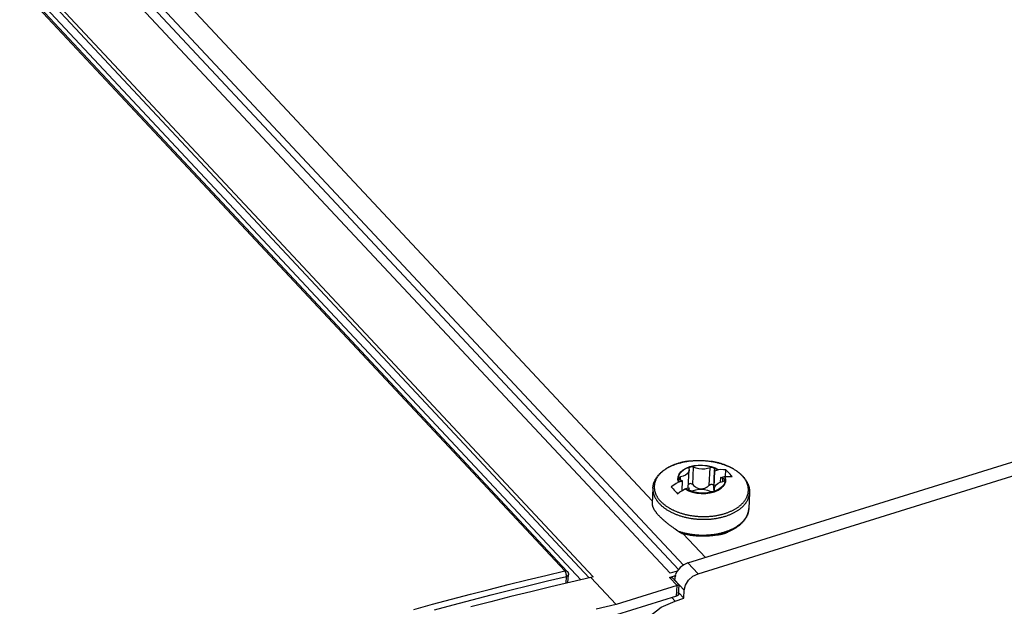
# Model space of a CAD drawing. Extents: x 0 to 594, y 0 to 420.
# Tile 93 of 157: x 495 to 514, y 139 to 151. Entities that reach past the tile are written whole.
import ezdxf

# ---------------------------------------------------------------- set-up
doc = ezdxf.new("R2010")
doc.units = 0
doc.header["$LTSCALE"] = 32.67
doc.layers.get('0').update_dxf_attribs({"linetype": 'CONTINUOUS'})

msp = doc.modelspace()

# ---------------------------------------------------------------- linework, layer by layer
at = {"color": 7, "linetype": 'CONTINUOUS'}
for p, q in [((449.303, 202.367), (507.841, 139.822)), ((449.744, 202.331), (508.098, 139.983)), ((449.577, 202.322), (508.003, 139.897)), ((451.647, 200.91), (507.488, 141.246)), ((506.326, 139.756), (460.938, 188.25)), ((506.25, 139.735), (460.934, 188.153)), ((505.771, 139.87), (460.804, 187.915)), ((505.821, 139.858), (460.853, 187.903)), ((461.115, 187.747), (506.087, 139.697)), ((508.188, 140.027), (515.123, 142.18)), ((508.194, 141.5), (508.21, 141.849)), ((508.201, 142.023), (508.217, 142.025)), ((508.208, 141.88), (508.21, 141.849)), ((508.217, 142.025), (508.233, 142.027)), ((508.233, 142.027), (508.25, 142.029)), ((508.249, 142.028), (508.266, 142.03)), ((508.264, 142.03), (508.282, 142.031)), ((508.28, 142.031), (508.298, 142.033)), ((508.282, 141.561), (508.298, 141.902)), ((508.297, 142.033), (508.315, 142.034)), ((508.313, 142.034), (508.331, 142.035)), ((508.329, 142.034), (508.348, 142.035)), ((508.345, 142.035), (508.364, 142.036)), ((508.361, 142.036), (508.381, 142.036)), ((508.377, 142.036), (508.397, 142.036)), ((508.387, 139.814), (515.322, 141.968)), ((508.394, 142.036), (508.414, 142.036)), ((508.41, 142.036), (508.43, 142.036)), ((508.426, 142.036), (508.447, 142.036)), ((508.443, 142.036), (508.463, 142.035)), ((508.459, 142.035), (508.48, 142.034)), ((508.475, 142.035), (508.496, 142.033)), ((508.492, 142.034), (508.513, 142.032)), ((508.508, 142.033), (508.529, 142.031)), ((508.524, 142.032), (508.546, 142.03)), ((508.54, 142.03), (508.562, 142.028)), ((508.557, 142.029), (508.578, 142.026)), ((508.573, 142.027), (508.595, 142.024)), ((508.589, 142.025), (508.611, 142.022)), ((508.605, 142.023), (508.627, 142.02)), ((508.607, 141.55), (508.623, 141.892)), ((508.71, 141.831), (508.781, 141.853)), ((508.713, 141.858), (508.713, 141.862)), ((508.788, 141.854), (508.781, 141.853)), ((508.789, 141.854), (508.788, 141.854)), ((508.926, 141.721), (508.932, 141.851)), ((508.042, 141.651), (508.045, 141.712)), ((508.694, 141.488), (508.71, 141.841)), ((508.71, 141.831), (508.695, 141.51)), ((508.71, 141.831), (508.71, 141.841)), ((508.83, 141.611), (508.835, 141.699)), ((508.835, 141.699), (508.905, 141.721)), ((508.872, 141.623), (508.875, 141.685)), ((508.905, 141.721), (508.912, 141.721)), ((508.912, 141.721), (508.913, 141.721)), ((507.5, 141.491), (507.486, 141.189)), ((508.007, 141.611), (508.006, 141.61)), ((508.014, 141.615), (508.007, 141.611)), ((508.014, 141.615), (508.084, 141.637)), ((508.075, 141.445), (508.084, 141.637)), ((508.13, 141.478), (508.131, 141.478)), ((508.131, 141.478), (508.138, 141.482)), ((508.138, 141.482), (508.208, 141.504)), ((508.206, 141.47), (508.206, 141.478)), ((508.206, 141.478), (508.206, 141.474)), ((508.207, 141.466), (508.209, 141.495)), ((508.208, 141.504), (508.209, 141.495)), ((508.695, 141.51), (508.717, 141.517)), ((508.707, 141.444), (508.709, 141.486)), ((508.711, 141.456), (508.709, 141.486)), ((508.71, 141.451), (508.711, 141.461)), ((509.398, 141.401), (509.383, 141.092)), ((507.913, 140.709), (507.937, 140.692)), ((507.937, 140.692), (507.962, 140.674)), ((507.962, 140.674), (507.987, 140.657)), ((507.987, 140.657), (508.005, 140.645)), ((508.097, 140.596), (508.53, 140.133)), ((508.91, 140.612), (508.91, 140.607)), ((508.188, 140.027), (508.387, 139.814)), ((505.796, 139.629), (505.802, 139.761)), ((505.834, 139.638), (505.842, 139.8)), ((506.326, 139.756), (506.282, 139.742)), ((506.282, 139.742), (506.779, 139.211)), ((507.827, 139.742), (507.945, 139.779)), ((507.976, 139.583), (507.827, 139.742)), ((507.975, 139.864), (507.841, 139.822)), ((508.014, 139.591), (507.882, 139.733)), ((507.936, 139.79), (507.945, 139.779)), ((507.979, 139.584), (506.779, 139.211)), ((507.927, 139.694), (507.926, 139.685)), ((508.116, 139.492), (507.927, 139.694)), ((507.966, 139.377), (507.976, 139.583)), ((507.981, 139.585), (507.979, 139.584)), ((507.984, 139.585), (507.981, 139.585)), ((507.99, 139.587), (507.988, 139.586)), ((507.992, 139.588), (507.99, 139.587)), ((507.994, 139.588), (507.992, 139.588)), ((507.996, 139.589), (507.994, 139.588)), ((508.006, 139.416), (508.014, 139.591)), ((508.014, 139.591), (508.014, 139.591)), ((507.966, 139.377), (495.11, 135.385)), ((507.87, 139.347), (507.935, 139.278)), ((508.007, 139.439), (508.108, 139.332)), ((508.108, 139.332), (508.116, 139.492)), ((507.935, 139.278), (508.108, 139.332))]:
    msp.add_line(p, q, dxfattribs=at)
for points in [[(507.5, 141.491), (507.501, 141.501), (507.501, 141.512), (507.503, 141.522), (507.504, 141.532), (507.506, 141.542), (507.508, 141.552), (507.51, 141.562), (507.513, 141.572), (507.515, 141.582), (507.519, 141.592), (507.522, 141.602), (507.526, 141.612), (507.529, 141.621), (507.534, 141.631), (507.538, 141.641), (507.543, 141.651), (507.548, 141.66), (507.553, 141.67), (507.559, 141.679), (507.565, 141.689), (507.571, 141.698), (507.578, 141.708), (507.584, 141.717), (507.591, 141.726), (507.599, 141.736), (507.606, 141.745), (507.614, 141.754), (507.622, 141.762), (507.631, 141.771), (507.639, 141.78), (507.648, 141.789), (507.657, 141.797), (507.667, 141.805), (507.676, 141.814), (507.686, 141.822), (507.696, 141.83), (507.707, 141.838), (507.717, 141.846), (507.728, 141.853), (507.739, 141.861), (507.751, 141.868), (507.762, 141.875), (507.774, 141.882), (507.786, 141.889), (507.798, 141.896), (507.81, 141.903), (507.823, 141.909), (507.835, 141.916), (507.848, 141.922), (507.861, 141.928), (507.875, 141.934), (507.888, 141.94), (507.902, 141.945), (507.915, 141.951), (507.929, 141.956), (507.943, 141.961), (507.958, 141.966), (507.972, 141.971), (507.986, 141.976), (508.001, 141.98), (508.016, 141.984), (508.031, 141.988), (508.046, 141.992), (508.061, 141.996), (508.076, 142), (508.091, 142.003), (508.107, 142.007), (508.122, 142.01), (508.138, 142.013), (508.154, 142.015), (508.169, 142.018), (508.185, 142.021), (508.201, 142.023)], [(508.201, 142.023), (508.185, 142.02), (508.17, 142.018), (508.154, 142.016), (508.139, 142.013), (508.124, 142.01), (508.108, 142.007), (508.093, 142.004), (508.078, 142), (508.064, 141.997), (508.049, 141.993), (508.034, 141.989), (508.02, 141.985), (508.005, 141.981), (507.991, 141.977), (507.977, 141.972), (507.963, 141.968), (507.949, 141.963), (507.936, 141.958), (507.922, 141.953), (507.909, 141.948), (507.896, 141.942), (507.883, 141.937), (507.87, 141.931), (507.858, 141.925), (507.845, 141.919), (507.833, 141.913), (507.821, 141.907), (507.809, 141.901), (507.797, 141.895), (507.786, 141.888), (507.775, 141.881), (507.764, 141.874), (507.753, 141.867), (507.742, 141.86), (507.732, 141.853), (507.722, 141.846), (507.712, 141.839), (507.702, 141.831), (507.693, 141.823), (507.684, 141.816), (507.675, 141.808), (507.666, 141.8), (507.657, 141.792), (507.649, 141.784), (507.641, 141.776), (507.633, 141.767), (507.626, 141.759), (507.619, 141.75), (507.612, 141.742), (507.605, 141.733), (507.599, 141.724), (507.592, 141.716), (507.587, 141.707), (507.581, 141.698), (507.576, 141.689), (507.57, 141.68), (507.566, 141.671), (507.561, 141.662), (507.557, 141.652), (507.553, 141.643), (507.549, 141.634), (507.546, 141.624), (507.543, 141.615), (507.54, 141.605), (507.537, 141.596), (507.535, 141.586), (507.533, 141.577), (507.531, 141.567), (507.53, 141.558), (507.529, 141.548), (507.528, 141.538), (507.527, 141.529), (507.527, 141.519), (507.527, 141.509), (507.527, 141.499), (507.528, 141.49), (507.529, 141.48), (507.53, 141.47), (507.531, 141.461), (507.533, 141.451), (507.535, 141.441), (507.537, 141.432), (507.54, 141.422), (507.543, 141.412), (507.546, 141.403), (507.549, 141.393), (507.553, 141.383), (507.557, 141.374), (507.561, 141.364), (507.566, 141.355), (507.57, 141.346), (507.576, 141.336), (507.581, 141.327), (507.587, 141.318), (507.592, 141.308), (507.599, 141.299), (507.605, 141.29), (507.612, 141.281), (507.619, 141.272), (507.626, 141.263), (507.633, 141.254), (507.641, 141.245), (507.649, 141.237)], [(508.006, 141.61), (507.992, 141.662), (507.994, 141.714), (508.013, 141.764), (508.047, 141.81), (508.095, 141.852), (508.155, 141.887), (508.226, 141.915), (508.305, 141.934), (508.39, 141.943), (508.477, 141.944), (508.563, 141.934), (508.645, 141.916), (508.722, 141.889), (508.789, 141.854)], [(508.007, 141.611), (507.993, 141.662), (507.996, 141.714), (508.014, 141.764), (508.048, 141.81), (508.096, 141.852), (508.156, 141.887), (508.227, 141.914), (508.306, 141.933), (508.39, 141.943), (508.476, 141.943), (508.562, 141.934), (508.645, 141.915), (508.721, 141.888), (508.788, 141.854)], [(508.014, 141.615), (508.001, 141.665), (508.003, 141.716), (508.022, 141.765), (508.055, 141.81), (508.102, 141.851), (508.162, 141.885), (508.231, 141.912), (508.308, 141.931), (508.391, 141.94), (508.476, 141.941), (508.56, 141.932), (508.64, 141.914), (508.715, 141.887), (508.781, 141.853)], [(508.21, 141.849), (508.209, 141.84), (508.198, 141.806), (508.174, 141.775), (508.14, 141.748), (508.096, 141.727), (508.045, 141.712)], [(508.298, 141.902), (508.283, 141.908), (508.267, 141.91), (508.251, 141.91), (508.236, 141.907), (508.223, 141.901), (508.213, 141.893), (508.208, 141.884), (508.208, 141.88)], [(508.623, 141.892), (508.573, 141.875), (508.518, 141.866), (508.46, 141.864), (508.403, 141.87), (508.348, 141.883), (508.298, 141.902)], [(508.621, 142.021), (508.644, 142.017), (508.66, 142.015), (508.676, 142.012), (508.692, 142.009), (508.708, 142.006), (508.724, 142.003), (508.74, 141.999), (508.755, 141.995), (508.771, 141.992), (508.787, 141.988), (508.802, 141.984), (508.817, 141.979), (508.833, 141.975), (508.848, 141.97), (508.863, 141.965), (508.878, 141.96), (508.892, 141.955), (508.907, 141.95), (508.922, 141.945), (508.936, 141.939), (508.95, 141.933), (508.964, 141.927), (508.978, 141.921), (508.992, 141.915), (509.005, 141.909), (509.019, 141.902), (509.032, 141.896), (509.045, 141.889), (509.058, 141.882), (509.071, 141.875), (509.083, 141.868), (509.096, 141.861), (509.108, 141.853), (509.12, 141.845), (509.132, 141.838), (509.143, 141.83), (509.155, 141.822), (509.166, 141.814), (509.177, 141.806), (509.187, 141.797), (509.198, 141.789), (509.208, 141.78), (509.218, 141.772), (509.228, 141.763), (509.237, 141.754), (509.246, 141.745), (509.255, 141.736), (509.264, 141.727)], [(508.706, 141.879), (508.696, 141.887), (508.683, 141.893), (508.668, 141.897), (508.652, 141.898), (508.637, 141.896), (508.623, 141.892)], [(509.252, 141.735), (509.244, 141.743), (509.236, 141.752), (509.227, 141.76), (509.218, 141.769), (509.209, 141.777), (509.199, 141.785), (509.19, 141.793), (509.18, 141.801), (509.17, 141.809), (509.159, 141.817), (509.149, 141.825), (509.138, 141.832), (509.127, 141.84), (509.116, 141.847), (509.104, 141.854), (509.092, 141.862), (509.081, 141.869), (509.069, 141.875), (509.056, 141.882), (509.044, 141.889), (509.031, 141.896), (509.019, 141.902), (509.006, 141.908), (508.993, 141.914), (508.979, 141.92), (508.966, 141.926), (508.952, 141.932), (508.938, 141.938), (508.924, 141.943), (508.91, 141.949), (508.896, 141.954), (508.882, 141.959), (508.867, 141.964), (508.853, 141.968), (508.838, 141.973), (508.823, 141.977), (508.808, 141.982), (508.793, 141.986), (508.778, 141.99), (508.763, 141.994), (508.747, 141.997), (508.732, 142.001), (508.716, 142.004), (508.7, 142.007), (508.685, 142.01), (508.669, 142.013), (508.653, 142.016), (508.637, 142.018)], [(508.713, 141.862), (508.713, 141.865), (508.711, 141.872), (508.706, 141.879)], [(508.71, 141.841), (508.711, 141.849), (508.713, 141.858)], [(508.932, 141.851), (508.883, 141.854), (508.835, 141.855), (508.789, 141.854)], [(508.995, 141.788), (508.974, 141.81), (508.953, 141.831), (508.932, 141.851)], [(507.649, 141.237), (507.657, 141.228), (507.666, 141.22), (507.675, 141.211), (507.683, 141.203), (507.693, 141.195), (507.702, 141.186), (507.712, 141.178), (507.722, 141.17), (507.732, 141.162), (507.742, 141.155), (507.752, 141.147), (507.763, 141.139), (507.774, 141.132), (507.785, 141.125), (507.797, 141.117), (507.808, 141.11), (507.82, 141.103), (507.832, 141.096), (507.844, 141.09), (507.856, 141.083), (507.869, 141.076), (507.882, 141.07), (507.895, 141.064), (507.908, 141.057), (507.921, 141.051), (507.934, 141.046), (507.948, 141.04), (507.961, 141.034), (507.975, 141.029), (507.989, 141.023), (508.003, 141.018), (508.018, 141.013), (508.032, 141.008), (508.047, 141.004), (508.061, 140.999), (508.076, 140.995), (508.091, 140.99), (508.106, 140.986), (508.121, 140.982), (508.136, 140.978), (508.152, 140.975), (508.167, 140.971), (508.183, 140.968), (508.198, 140.964), (508.214, 140.961), (508.229, 140.959), (508.245, 140.956), (508.261, 140.953), (508.277, 140.951), (508.293, 140.949), (508.309, 140.947), (508.325, 140.945), (508.341, 140.943), (508.357, 140.941), (508.373, 140.94), (508.39, 140.939), (508.406, 140.938), (508.422, 140.937), (508.438, 140.936), (508.455, 140.936), (508.471, 140.935), (508.487, 140.935), (508.503, 140.935), (508.519, 140.935), (508.536, 140.935), (508.552, 140.936), (508.568, 140.937), (508.584, 140.937), (508.6, 140.938), (508.616, 140.94), (508.632, 140.941), (508.648, 140.942), (508.664, 140.944), (508.679, 140.946), (508.695, 140.948), (508.711, 140.95), (508.726, 140.952), (508.742, 140.955), (508.757, 140.957), (508.772, 140.96), (508.788, 140.963), (508.803, 140.966), (508.818, 140.97), (508.832, 140.973), (508.847, 140.977), (508.862, 140.981), (508.876, 140.984), (508.891, 140.989), (508.905, 140.993), (508.919, 140.997), (508.933, 141.002), (508.946, 141.006), (508.96, 141.011), (508.974, 141.016), (508.987, 141.021), (509, 141.027), (509.013, 141.032), (509.026, 141.038), (509.038, 141.043), (509.051, 141.049), (509.063, 141.055), (509.075, 141.061), (509.087, 141.067), (509.098, 141.074), (509.11, 141.08), (509.121, 141.087), (509.132, 141.093), (509.143, 141.1), (509.154, 141.107), (509.164, 141.114), (509.174, 141.121), (509.184, 141.129), (509.194, 141.136), (509.203, 141.144), (509.213, 141.151), (509.222, 141.159), (509.23, 141.167), (509.239, 141.175), (509.247, 141.183), (509.255, 141.191), (509.263, 141.199), (509.271, 141.207), (509.278, 141.215), (509.285, 141.224), (509.292, 141.232), (509.299, 141.241), (509.305, 141.25), (509.311, 141.258), (509.317, 141.267), (509.322, 141.276), (509.327, 141.285), (509.332, 141.294), (509.337, 141.303), (509.341, 141.312), (509.346, 141.321), (509.349, 141.33), (509.353, 141.339), (509.356, 141.349), (509.359, 141.358), (509.362, 141.367), (509.365, 141.376), (509.367, 141.386), (509.369, 141.395), (509.371, 141.405), (509.372, 141.414), (509.373, 141.424), (509.374, 141.433), (509.374, 141.443), (509.375, 141.452), (509.375, 141.462), (509.374, 141.471), (509.374, 141.481), (509.373, 141.491), (509.372, 141.5), (509.371, 141.51), (509.369, 141.519), (509.367, 141.529), (509.365, 141.539), (509.362, 141.548), (509.359, 141.558), (509.356, 141.567), (509.353, 141.577), (509.349, 141.586), (509.345, 141.596), (509.341, 141.605), (509.337, 141.615), (509.332, 141.624), (509.327, 141.633), (509.322, 141.643), (509.316, 141.652), (509.31, 141.661), (509.304, 141.67), (509.298, 141.679), (509.293, 141.686), (509.287, 141.693), (509.283, 141.699), (509.278, 141.705), (509.274, 141.71), (509.271, 141.714), (509.268, 141.718), (509.265, 141.721), (509.262, 141.724), (509.259, 141.727), (509.257, 141.73), (509.254, 141.732), (509.252, 141.735)], [(508.045, 141.712), (508.031, 141.708), (508.02, 141.701), (508.013, 141.693), (508.01, 141.683)], [(508.01, 141.683), (508.011, 141.674), (508.017, 141.665)], [(508.017, 141.665), (508.024, 141.659), (508.034, 141.654), (508.044, 141.65)], [(508.13, 141.478), (508.199, 141.442), (508.278, 141.414), (508.362, 141.396), (508.451, 141.387), (508.54, 141.389), (508.627, 141.4), (508.708, 141.422), (508.779, 141.452), (508.838, 141.49), (508.882, 141.533), (508.91, 141.577), (508.925, 141.619), (508.928, 141.658), (508.923, 141.692), (508.913, 141.721)], [(508.912, 141.721), (508.925, 141.669), (508.923, 141.618), (508.905, 141.568), (508.871, 141.522), (508.823, 141.48), (508.763, 141.445), (508.692, 141.418), (508.613, 141.399), (508.529, 141.389), (508.442, 141.389), (508.356, 141.398), (508.274, 141.416), (508.198, 141.444), (508.131, 141.478)], [(508.905, 141.721), (508.918, 141.67), (508.915, 141.62), (508.897, 141.571), (508.864, 141.525), (508.817, 141.485), (508.757, 141.45), (508.688, 141.423), (508.61, 141.405), (508.528, 141.395), (508.443, 141.395), (508.359, 141.404), (508.279, 141.422), (508.204, 141.448), (508.138, 141.482)], [(508.875, 141.685), (508.861, 141.689), (508.848, 141.694), (508.835, 141.699)], [(508.874, 141.623), (508.888, 141.628), (508.899, 141.634), (508.906, 141.643), (508.909, 141.652)], [(508.902, 141.67), (508.894, 141.676), (508.885, 141.681), (508.875, 141.685)], [(508.909, 141.652), (508.908, 141.661), (508.902, 141.67)], [(508.913, 141.721), (508.944, 141.722), (508.974, 141.722), (509.003, 141.721), (509.031, 141.72), (509.057, 141.718)], [(509.057, 141.718), (509.036, 141.742), (509.015, 141.766), (508.995, 141.788)], [(509.264, 141.727), (509.273, 141.718), (509.281, 141.708), (509.289, 141.699), (509.296, 141.69), (509.304, 141.68), (509.311, 141.671), (509.318, 141.661), (509.324, 141.651), (509.33, 141.642), (509.336, 141.632), (509.342, 141.622), (509.348, 141.612), (509.353, 141.602), (509.358, 141.592), (509.362, 141.582), (509.367, 141.572), (509.371, 141.562), (509.374, 141.552), (509.378, 141.542), (509.381, 141.532), (509.384, 141.522), (509.387, 141.512), (509.389, 141.502), (509.391, 141.492), (509.393, 141.482), (509.395, 141.472), (509.396, 141.462), (509.397, 141.452), (509.398, 141.441), (509.398, 141.431), (509.398, 141.421), (509.398, 141.411), (509.398, 141.401)], [(507.5, 141.491), (507.5, 141.487), (507.5, 141.477), (507.5, 141.467), (507.5, 141.457), (507.501, 141.448), (507.502, 141.438), (507.503, 141.428), (507.504, 141.418), (507.506, 141.408), (507.508, 141.398), (507.511, 141.388), (507.514, 141.379), (507.516, 141.369), (507.52, 141.359), (507.523, 141.349), (507.527, 141.34), (507.531, 141.33), (507.536, 141.32), (507.54, 141.311), (507.545, 141.301), (507.55, 141.292), (507.556, 141.282), (507.562, 141.273), (507.568, 141.263), (507.574, 141.254), (507.581, 141.245), (507.587, 141.236), (507.594, 141.226), (507.602, 141.217), (507.609, 141.208), (507.617, 141.199), (507.625, 141.191)], [(508.006, 141.61), (507.958, 141.582), (507.908, 141.551), (507.857, 141.517)], [(507.857, 141.517), (507.878, 141.497), (507.899, 141.476), (507.92, 141.455)], [(507.982, 141.384), (508.03, 141.417), (508.08, 141.448), (508.13, 141.478)], [(508.044, 141.65), (508.058, 141.646), (508.071, 141.642), (508.084, 141.637)], [(508.282, 141.561), (508.266, 141.573), (508.25, 141.58), (508.234, 141.583), (508.219, 141.58), (508.206, 141.573), (508.197, 141.562), (508.197, 141.56)], [(508.209, 141.495), (508.208, 141.486), (508.206, 141.478)], [(508.206, 141.474), (508.206, 141.47), (508.208, 141.463), (508.213, 141.456)], [(508.282, 141.561), (508.3, 141.543), (508.318, 141.528), (508.335, 141.516), (508.352, 141.506), (508.368, 141.498), (508.384, 141.491), (508.401, 141.486), (508.417, 141.482), (508.434, 141.48), (508.45, 141.48), (508.467, 141.481), (508.484, 141.483), (508.5, 141.487), (508.517, 141.493), (508.534, 141.5), (508.551, 141.509), (508.569, 141.52), (508.588, 141.534), (508.607, 141.55)], [(508.296, 141.444), (508.346, 141.46), (508.401, 141.47), (508.458, 141.472), (508.516, 141.466), (508.571, 141.453), (508.621, 141.433)], [(508.607, 141.55), (508.609, 141.552), (508.61, 141.553), (508.612, 141.555), (508.614, 141.556), (508.616, 141.557), (508.617, 141.558), (508.619, 141.56), (508.621, 141.561), (508.623, 141.562), (508.625, 141.563), (508.627, 141.564), (508.629, 141.564), (508.631, 141.565), (508.633, 141.566), (508.634, 141.566), (508.636, 141.567), (508.638, 141.567), (508.64, 141.568), (508.642, 141.568), (508.644, 141.568), (508.646, 141.569), (508.648, 141.569), (508.649, 141.569), (508.651, 141.569), (508.653, 141.569), (508.655, 141.569), (508.657, 141.569), (508.658, 141.569), (508.66, 141.569), (508.662, 141.568), (508.663, 141.568), (508.665, 141.567), (508.667, 141.567), (508.668, 141.567), (508.67, 141.566), (508.671, 141.565), (508.673, 141.565), (508.674, 141.564), (508.676, 141.563), (508.677, 141.562), (508.679, 141.562), (508.68, 141.561), (508.681, 141.56), (508.682, 141.559), (508.684, 141.558), (508.685, 141.556), (508.686, 141.555), (508.687, 141.554), (508.688, 141.553), (508.689, 141.551), (508.69, 141.55), (508.691, 141.549), (508.692, 141.547), (508.693, 141.546), (508.693, 141.544), (508.694, 141.543), (508.695, 141.541), (508.695, 141.539), (508.696, 141.538), (508.696, 141.537)], [(508.694, 141.488), (508.693, 141.476), (508.694, 141.459), (508.696, 141.443), (508.697, 141.435)], [(508.708, 141.468), (508.7, 141.484), (508.695, 141.51)], [(508.709, 141.486), (508.71, 141.496), (508.721, 141.529), (508.745, 141.56), (508.779, 141.587), (508.823, 141.609), (508.874, 141.623)], [(507.625, 141.191), (507.634, 141.182), (507.642, 141.173), (507.651, 141.165), (507.66, 141.156), (507.67, 141.148), (507.679, 141.139), (507.689, 141.131), (507.699, 141.123), (507.709, 141.115), (507.72, 141.107), (507.731, 141.099), (507.742, 141.091), (507.753, 141.084), (507.764, 141.076), (507.776, 141.069), (507.787, 141.061), (507.799, 141.054), (507.812, 141.047), (507.824, 141.04), (507.837, 141.033), (507.849, 141.027), (507.862, 141.02), (507.875, 141.014), (507.889, 141.007), (507.902, 141.001), (507.916, 140.995), (507.93, 140.989), (507.943, 140.984), (507.958, 140.978), (507.972, 140.973), (507.986, 140.967), (508.001, 140.962), (508.015, 140.957), (508.03, 140.952), (508.045, 140.947), (508.06, 140.943), (508.075, 140.938), (508.091, 140.934), (508.106, 140.93), (508.122, 140.926), (508.137, 140.922), (508.153, 140.919), (508.169, 140.915), (508.185, 140.912), (508.2, 140.909), (508.217, 140.906), (508.233, 140.903), (508.249, 140.9), (508.265, 140.898), (508.281, 140.895), (508.298, 140.893), (508.314, 140.891), (508.33, 140.889), (508.347, 140.888), (508.363, 140.886), (508.38, 140.885), (508.396, 140.884), (508.413, 140.883), (508.43, 140.882), (508.446, 140.881), (508.463, 140.881), (508.479, 140.881), (508.496, 140.881), (508.512, 140.881), (508.529, 140.881), (508.545, 140.881), (508.562, 140.882), (508.578, 140.883), (508.595, 140.884), (508.611, 140.885), (508.627, 140.886), (508.644, 140.887), (508.66, 140.889), (508.676, 140.891), (508.692, 140.893), (508.708, 140.895), (508.724, 140.897), (508.74, 140.9), (508.755, 140.902), (508.771, 140.905), (508.786, 140.908), (508.802, 140.911), (508.817, 140.914), (508.832, 140.918), (508.848, 140.921), (508.863, 140.925), (508.877, 140.929), (508.892, 140.933), (508.907, 140.937), (508.921, 140.942), (508.935, 140.946), (508.95, 140.951), (508.964, 140.956), (508.977, 140.961), (508.991, 140.966), (509.005, 140.971), (509.018, 140.977), (509.031, 140.982), (509.044, 140.988), (509.057, 140.994), (509.07, 141), (509.082, 141.006), (509.094, 141.012), (509.106, 141.019), (509.118, 141.025), (509.13, 141.032), (509.141, 141.039), (509.152, 141.045), (509.164, 141.052), (509.174, 141.06), (509.185, 141.067), (509.195, 141.074), (509.205, 141.082), (509.215, 141.089), (509.225, 141.097), (509.234, 141.105), (509.244, 141.113), (509.252, 141.121), (509.261, 141.129), (509.27, 141.137), (509.278, 141.146), (509.286, 141.154), (509.293, 141.162), (509.301, 141.171), (509.308, 141.18), (509.315, 141.188), (509.322, 141.197), (509.328, 141.206), (509.334, 141.215), (509.34, 141.224), (509.346, 141.233), (509.351, 141.242), (509.356, 141.252), (509.361, 141.261), (509.365, 141.27), (509.369, 141.28), (509.373, 141.289), (509.377, 141.299), (509.38, 141.308), (509.383, 141.318), (509.386, 141.327), (509.389, 141.337), (509.391, 141.347), (509.393, 141.357), (509.394, 141.366), (509.396, 141.376), (509.397, 141.386), (509.398, 141.396), (509.398, 141.401)], [(507.92, 141.455), (507.94, 141.432), (507.961, 141.409), (507.982, 141.384)], [(508.213, 141.456), (508.223, 141.448), (508.236, 141.443), (508.251, 141.439), (508.266, 141.438), (508.282, 141.44), (508.296, 141.444)], [(508.621, 141.433), (508.635, 141.428), (508.651, 141.425), (508.668, 141.426), (508.683, 141.429), (508.696, 141.434), (508.705, 141.442), (508.71, 141.451), (508.711, 141.456)], [(507.486, 141.189), (507.486, 141.188), (507.486, 141.183), (507.486, 141.178), (507.486, 141.173), (507.487, 141.168), (507.488, 141.163), (507.489, 141.157), (507.49, 141.152), (507.491, 141.146), (507.493, 141.14), (507.495, 141.134), (507.497, 141.128), (507.5, 141.122), (507.502, 141.116), (507.505, 141.11), (507.508, 141.103), (507.511, 141.097), (507.515, 141.09), (507.518, 141.083), (507.522, 141.076), (507.527, 141.07), (507.531, 141.063), (507.536, 141.055), (507.54, 141.048), (507.545, 141.041), (507.551, 141.034), (507.556, 141.026), (507.562, 141.019), (507.567, 141.011), (507.574, 141.004), (507.58, 140.996), (507.586, 140.989), (507.593, 140.981), (507.6, 140.973), (507.607, 140.965), (507.614, 140.957)], [(507.999, 140.649), (508.014, 140.644), (508.029, 140.639), (508.044, 140.634), (508.059, 140.63), (508.075, 140.626), (508.09, 140.622), (508.106, 140.618), (508.121, 140.614), (508.137, 140.61), (508.153, 140.607), (508.168, 140.603), (508.184, 140.6), (508.2, 140.597), (508.217, 140.594), (508.233, 140.592), (508.249, 140.589), (508.265, 140.587), (508.282, 140.585), (508.298, 140.583), (508.314, 140.581), (508.331, 140.579), (508.347, 140.578), (508.364, 140.576), (508.38, 140.575), (508.397, 140.574), (508.414, 140.573), (508.43, 140.573), (508.447, 140.572), (508.463, 140.572), (508.48, 140.572), (508.496, 140.572), (508.513, 140.572), (508.529, 140.573), (508.546, 140.573), (508.562, 140.574), (508.579, 140.575), (508.595, 140.576), (508.611, 140.577), (508.628, 140.579), (508.644, 140.58), (508.66, 140.582), (508.676, 140.584), (508.692, 140.586), (508.708, 140.588), (508.724, 140.591), (508.74, 140.593), (508.755, 140.596), (508.771, 140.599), (508.786, 140.602), (508.802, 140.605), (508.817, 140.609), (508.832, 140.612), (508.847, 140.616), (508.862, 140.62), (508.877, 140.624), (508.891, 140.628), (508.906, 140.633), (508.92, 140.637), (508.934, 140.642), (508.948, 140.647), (508.962, 140.652), (508.976, 140.657), (508.989, 140.662), (509.003, 140.668), (509.016, 140.673), (509.029, 140.679), (509.042, 140.685), (509.054, 140.691), (509.067, 140.697), (509.079, 140.703), (509.091, 140.709), (509.103, 140.716), (509.115, 140.723), (509.126, 140.729), (509.137, 140.736), (509.148, 140.743), (509.159, 140.751), (509.17, 140.758), (509.18, 140.765), (509.19, 140.773), (509.2, 140.78), (509.21, 140.788), (509.219, 140.796), (509.228, 140.804), (509.237, 140.812), (509.246, 140.82), (509.255, 140.828), (509.263, 140.836), (509.271, 140.845), (509.279, 140.853), (509.286, 140.862), (509.293, 140.871), (509.3, 140.879), (509.307, 140.888), (509.313, 140.897), (509.319, 140.906), (509.325, 140.915), (509.331, 140.924), (509.336, 140.933), (509.341, 140.943), (509.346, 140.952), (509.35, 140.961), (509.355, 140.971), (509.358, 140.98), (509.362, 140.99), (509.365, 140.999), (509.369, 141.009), (509.371, 141.018), (509.374, 141.028), (509.376, 141.038), (509.378, 141.048), (509.38, 141.057), (509.381, 141.067), (509.382, 141.077), (509.383, 141.087), (509.383, 141.092)], [(509.383, 141.092), (509.383, 141.082), (509.382, 141.072), (509.38, 141.062), (509.379, 141.052), (509.377, 141.042), (509.375, 141.032), (509.373, 141.022), (509.371, 141.012), (509.368, 141.002), (509.365, 140.992), (509.361, 140.982), (509.358, 140.972), (509.354, 140.963), (509.349, 140.953), (509.345, 140.943), (509.34, 140.933), (509.335, 140.924), (509.33, 140.914), (509.324, 140.905), (509.318, 140.895), (509.312, 140.886), (509.306, 140.876), (509.299, 140.867), (509.292, 140.858), (509.285, 140.849), (509.277, 140.84), (509.269, 140.831), (509.261, 140.822), (509.253, 140.813), (509.244, 140.804), (509.235, 140.796), (509.226, 140.787), (509.217, 140.779), (509.207, 140.77), (509.197, 140.762), (509.187, 140.754), (509.177, 140.746), (509.166, 140.739), (509.155, 140.731), (509.144, 140.723), (509.133, 140.716), (509.122, 140.709), (509.11, 140.702), (509.098, 140.695), (509.086, 140.688), (509.074, 140.681), (509.061, 140.675), (509.048, 140.668), (509.036, 140.662), (509.023, 140.656), (509.009, 140.65), (508.996, 140.644), (508.982, 140.639), (508.969, 140.633), (508.955, 140.628), (508.941, 140.623), (508.927, 140.618), (508.912, 140.613), (508.898, 140.609), (508.883, 140.604), (508.868, 140.6), (508.854, 140.596), (508.839, 140.592), (508.824, 140.588), (508.808, 140.584), (508.793, 140.581), (508.778, 140.577), (508.762, 140.574), (508.747, 140.571), (508.731, 140.569), (508.715, 140.566), (508.699, 140.563), (508.683, 140.561), (508.667, 140.559), (508.651, 140.557), (508.635, 140.555), (508.619, 140.554), (508.603, 140.552), (508.586, 140.551), (508.57, 140.55), (508.554, 140.549), (508.537, 140.549), (508.521, 140.548), (508.504, 140.548), (508.488, 140.548), (508.471, 140.548), (508.455, 140.548), (508.438, 140.548), (508.422, 140.549), (508.405, 140.549), (508.389, 140.55), (508.372, 140.551), (508.356, 140.553), (508.339, 140.554), (508.323, 140.556), (508.307, 140.557), (508.29, 140.559), (508.274, 140.561), (508.258, 140.564), (508.241, 140.566), (508.225, 140.569), (508.209, 140.571), (508.193, 140.574), (508.177, 140.577), (508.161, 140.581), (508.146, 140.584), (508.13, 140.588), (508.114, 140.592), (508.099, 140.596), (508.084, 140.599)], [(507.614, 140.957), (507.622, 140.949), (507.629, 140.941), (507.637, 140.933), (507.645, 140.925), (507.654, 140.917), (507.662, 140.909), (507.671, 140.901), (507.68, 140.893), (507.688, 140.885), (507.698, 140.877), (507.707, 140.868), (507.716, 140.86), (507.726, 140.852), (507.736, 140.843), (507.746, 140.835), (507.756, 140.827), (507.766, 140.818), (507.777, 140.81), (507.787, 140.802), (507.798, 140.793), (507.809, 140.785), (507.82, 140.776), (507.831, 140.768), (507.842, 140.76), (507.854, 140.751), (507.865, 140.743), (507.877, 140.734), (507.889, 140.726), (507.913, 140.709)], [(508.005, 140.645), (508.01, 140.641), (508.015, 140.638), (508.02, 140.635), (508.025, 140.632), (508.029, 140.629), (508.033, 140.627), (508.037, 140.624), (508.041, 140.622), (508.044, 140.62), (508.048, 140.618), (508.051, 140.616), (508.054, 140.614), (508.056, 140.613), (508.059, 140.611), (508.061, 140.61), (508.063, 140.609), (508.066, 140.608), (508.067, 140.607), (508.069, 140.606), (508.071, 140.605), (508.072, 140.604), (508.074, 140.604), (508.075, 140.603), (508.076, 140.602), (508.078, 140.602), (508.079, 140.601), (508.08, 140.601), (508.081, 140.601), (508.082, 140.6), (508.082, 140.6), (508.083, 140.6), (508.084, 140.6), (508.084, 140.599)], [(508.765, 140.575), (508.771, 140.576), (508.781, 140.577), (508.79, 140.578), (508.8, 140.58), (508.809, 140.581), (508.818, 140.583), (508.827, 140.585), (508.836, 140.587), (508.845, 140.589), (508.854, 140.591), (508.863, 140.593), (508.872, 140.596), (508.881, 140.598), (508.889, 140.601), (508.898, 140.603), (508.906, 140.606), (508.914, 140.609), (508.923, 140.612), (508.931, 140.615), (508.939, 140.618), (508.946, 140.622), (508.954, 140.625), (508.962, 140.629), (508.969, 140.632), (508.976, 140.636), (508.979, 140.638)], [(508.188, 140.027), (508.107, 139.99), (508.035, 139.935), (507.976, 139.866), (507.936, 139.79)], [(502.806, 139.112), (503.177, 139.214), (503.548, 139.313), (503.919, 139.411), (504.29, 139.507), (504.661, 139.601), (505.031, 139.692), (505.401, 139.782), (505.771, 139.87)], [(503.211, 139.106), (503.582, 139.206), (503.952, 139.303), (504.323, 139.399), (504.693, 139.493), (505.063, 139.584), (505.433, 139.674), (505.802, 139.761)], [(506.282, 139.742), (505.891, 139.651), (505.498, 139.558), (505.106, 139.462), (504.713, 139.365), (504.321, 139.264), (503.927, 139.162)], [(505.771, 139.87), (505.773, 139.87), (505.775, 139.87), (505.778, 139.871), (505.78, 139.871), (505.782, 139.871), (505.784, 139.871), (505.786, 139.871), (505.788, 139.871), (505.79, 139.871), (505.792, 139.871), (505.794, 139.871), (505.796, 139.871), (505.798, 139.87), (505.8, 139.87), (505.802, 139.869), (505.804, 139.869), (505.806, 139.868), (505.807, 139.868), (505.809, 139.867), (505.811, 139.866), (505.812, 139.865), (505.814, 139.864), (505.815, 139.863), (505.817, 139.862), (505.818, 139.861), (505.819, 139.86), (505.821, 139.858)], [(505.802, 139.761), (505.802, 139.763), (505.802, 139.766), (505.803, 139.768), (505.803, 139.77), (505.803, 139.772), (505.803, 139.775), (505.803, 139.777), (505.803, 139.779), (505.803, 139.782), (505.803, 139.784), (505.803, 139.787), (505.802, 139.789), (505.802, 139.791), (505.802, 139.794), (505.802, 139.796), (505.801, 139.799), (505.801, 139.801), (505.8, 139.804), (505.8, 139.807), (505.799, 139.809), (505.799, 139.812), (505.798, 139.814), (505.798, 139.817), (505.797, 139.819), (505.796, 139.821), (505.795, 139.824), (505.795, 139.826), (505.794, 139.829), (505.793, 139.831), (505.792, 139.833), (505.791, 139.836), (505.79, 139.838), (505.789, 139.84), (505.788, 139.842), (505.787, 139.845), (505.786, 139.847), (505.785, 139.849), (505.784, 139.851), (505.783, 139.853), (505.782, 139.855), (505.781, 139.857), (505.78, 139.858), (505.778, 139.86), (505.777, 139.862), (505.776, 139.864), (505.775, 139.865), (505.774, 139.867), (505.772, 139.868), (505.771, 139.87)], [(505.842, 139.8), (505.842, 139.799), (505.842, 139.797), (505.842, 139.796), (505.841, 139.794), (505.841, 139.793), (505.84, 139.791), (505.84, 139.79), (505.839, 139.788), (505.838, 139.787), (505.837, 139.785), (505.837, 139.784), (505.836, 139.783), (505.835, 139.781), (505.833, 139.78), (505.832, 139.779), (505.831, 139.777), (505.83, 139.776), (505.828, 139.775), (505.827, 139.774), (505.825, 139.772), (505.823, 139.771), (505.822, 139.77), (505.82, 139.769), (505.818, 139.768), (505.816, 139.767), (505.815, 139.766), (505.813, 139.765), (505.811, 139.764), (505.808, 139.763), (505.806, 139.763), (505.804, 139.762), (505.802, 139.761)], [(505.821, 139.858), (505.822, 139.856), (505.824, 139.855), (505.826, 139.853), (505.827, 139.85), (505.829, 139.848), (505.83, 139.846), (505.831, 139.844), (505.833, 139.842), (505.834, 139.839), (505.835, 139.837), (505.836, 139.835), (505.837, 139.832), (505.838, 139.83), (505.839, 139.827), (505.839, 139.825), (505.84, 139.822), (505.841, 139.82), (505.841, 139.817), (505.841, 139.815), (505.842, 139.812), (505.842, 139.809), (505.842, 139.807), (505.842, 139.804), (505.842, 139.802), (505.842, 139.8)], [(507.827, 139.742), (507.829, 139.743), (507.831, 139.743), (507.833, 139.744), (507.835, 139.744), (507.838, 139.745), (507.84, 139.745), (507.842, 139.745), (507.844, 139.746), (507.846, 139.746), (507.848, 139.746), (507.85, 139.746), (507.852, 139.746), (507.854, 139.745), (507.856, 139.745), (507.858, 139.745), (507.86, 139.744), (507.862, 139.744), (507.864, 139.744), (507.866, 139.743), (507.867, 139.742), (507.869, 139.742), (507.871, 139.741), (507.872, 139.74), (507.874, 139.739), (507.875, 139.738), (507.877, 139.737), (507.878, 139.736), (507.88, 139.735), (507.881, 139.734), (507.882, 139.733)], [(507.945, 139.779), (507.943, 139.773), (507.941, 139.768), (507.939, 139.762), (507.938, 139.756), (507.936, 139.75), (507.934, 139.745), (507.933, 139.739), (507.932, 139.733), (507.931, 139.728), (507.93, 139.722), (507.929, 139.716), (507.928, 139.711), (507.928, 139.705), (507.927, 139.7), (507.927, 139.694)], [(508.116, 139.492), (508.14, 139.592), (508.2, 139.686), (508.286, 139.764), (508.387, 139.814)], [(507.988, 139.586), (507.987, 139.586), (507.984, 139.585)], [(508.014, 139.591), (508.014, 139.591), (508.014, 139.591), (508.014, 139.591), (508.014, 139.591), (508.014, 139.592), (508.013, 139.592), (508.013, 139.592), (508.013, 139.592), (508.013, 139.592), (508.013, 139.592), (508.012, 139.592), (508.012, 139.592), (508.012, 139.592), (508.011, 139.592), (508.011, 139.592), (508.011, 139.592), (508.01, 139.592), (508.01, 139.592), (508.009, 139.591), (508.009, 139.591), (508.008, 139.591), (508.008, 139.591), (508.007, 139.591), (508.007, 139.591), (508.006, 139.591), (508.005, 139.591), (508.005, 139.591), (508.004, 139.591), (508.003, 139.59), (508.002, 139.59), (508.002, 139.59), (508.001, 139.59), (508, 139.59), (507.999, 139.59), (507.998, 139.589), (507.996, 139.589)], [(508.006, 139.416), (508.006, 139.415), (508.006, 139.413), (508.006, 139.412), (508.005, 139.41), (508.005, 139.409), (508.004, 139.407), (508.004, 139.406), (508.003, 139.404), (508.002, 139.403), (508.001, 139.401), (508, 139.4), (507.999, 139.399), (507.998, 139.397), (507.997, 139.396), (507.996, 139.395), (507.995, 139.393), (507.993, 139.392), (507.992, 139.391), (507.991, 139.39), (507.989, 139.388), (507.987, 139.387), (507.986, 139.386), (507.984, 139.385), (507.982, 139.384), (507.98, 139.383), (507.978, 139.382), (507.976, 139.381), (507.974, 139.38), (507.972, 139.379), (507.97, 139.379), (507.968, 139.378), (507.966, 139.377)], [(506.779, 139.211), (506.388, 139.12)], [(507.03, 138.205), (507.084, 138.468), (507.218, 138.729), (507.418, 138.966), (507.664, 139.155), (507.935, 139.278)]]:
    msp.add_lwpolyline(points, dxfattribs=at)

doc.saveas('drawing.dxf')
